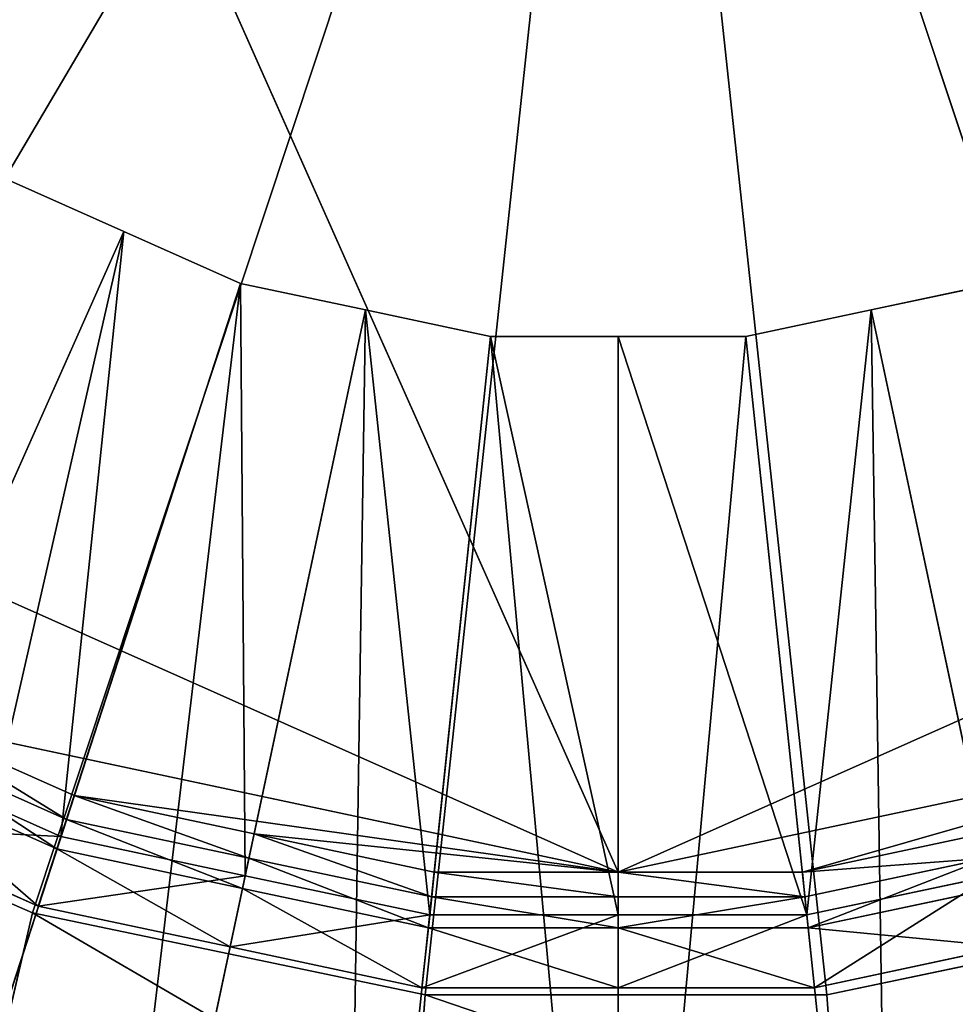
# Model space of a CAD drawing. Extents: x 0 to 22.9, y 0 to 20.5.
# Tile 153 of 233: x 17.27 to 17.751, y 6.114 to 6.62. Entities that reach past the tile are written whole.
import ezdxf

# ---------------------------------------------------------------- set-up
doc = ezdxf.new("R2010")
doc.units = 0
doc.header["$MEASUREMENT"] = 0
doc.layers.get('0').update_dxf_attribs({"color": 13, "linetype": 'CONTINUOUS'})
for name, color, linetype in [('CAST_IRON_-_PLATES_4', 27, 'CONTINUOUS'), ('GALVANIZED_METAL', 252, 'CONTINUOUS'), ('STAINLESS_STEEL', 251, 'CONTINUOUS')]:
    doc.layers.add(name, color=color, linetype=linetype)

# ---------------------------------------------------------------- blocks, each defined once
blk = doc.blocks.new('NGM5458UC_TRADECAD_DXF')
at = {"layer": 'CAST_IRON_-_PLATES_4', "color": 0}
for p, q in [((17.5815, 7.0801, 3.2704), (17.0881, 6.2434, 3.2704)), ((17.5815, 7.0801, 3.2704), (17.0881, 6.2434, 3.2704)), ((17.5815, 7.0801, 3.2704), (17.2765, 6.1613, 3.2704)), ((17.5815, 7.0801, 3.2704), (17.2765, 6.1613, 3.2704)), ((17.5815, 7.0801, 3.2704), (17.4784, 6.1193, 3.2704)), ((17.5815, 7.0801, 3.2704), (17.4784, 6.1193, 3.2704)), ((17.5815, 7.0801, 3.2704), (17.6847, 6.1193, 3.2704)), ((17.5815, 7.0801, 3.2704), (17.6847, 6.1193, 3.2704)), ((17.5815, 7.0801, 3.2704), (17.8865, 6.1613, 3.2704)), ((17.5815, 7.0801, 3.2704), (17.8865, 6.1613, 3.2704)), ((17.2765, 6.1613, 3.2704), (17.0881, 6.2434, 3.2704)), ((17.2765, 6.1613, 3.2704), (17.0881, 6.2434, 3.2704)), ((17.2765, 6.1613, 3.2704), (17.2605, 6.0922, 3.2069)), ((17.2765, 6.1613, 3.2704), (17.2605, 6.0922, 3.2069)), ((17.4784, 6.1193, 3.2704), (17.2765, 6.1613, 3.2704)), ((17.4784, 6.1193, 3.2704), (17.2765, 6.1613, 3.2704)), ((17.8865, 6.1613, 3.2704), (17.6847, 6.1193, 3.2704)), ((17.8865, 6.1613, 3.2704), (17.6847, 6.1193, 3.2704)), ((17.4784, 6.1193, 3.2704), (17.4729, 6.047, 3.2069)), ((17.4784, 6.1193, 3.2704), (17.4729, 6.047, 3.2069)), ((17.6847, 6.1193, 3.2704), (17.4784, 6.1193, 3.2704)), ((17.6847, 6.1193, 3.2704), (17.4784, 6.1193, 3.2704)), ((17.6847, 6.1193, 3.2704), (17.6901, 6.047, 3.2069)), ((17.6847, 6.1193, 3.2704), (17.6901, 6.047, 3.2069))]:
    blk.add_line(p, q, dxfattribs=at)
at = {"layer": 'STAINLESS_STEEL', "color": 0}
for p, q in [((17.5776, 6.1823, 3.143), (16.9088, 7.6844, 3.143)), ((17.5776, 6.1823, 3.143), (16.9088, 7.6844, 3.143)), ((17.2635, 6.5382, 2.3976), (17.3235, 6.5115, 2.3976)), ((17.3235, 6.5115, 2.5309), (17.2635, 6.5382, 2.5309)), ((17.2635, 6.5382, 2.3976), (17.3235, 6.5115, 2.3976)), ((17.3235, 6.5115, 2.5309), (17.2635, 6.5382, 2.5309)), ((17.3235, 6.5115, 2.3976), (17.0328, 5.8586, 2.3976)), ((17.3235, 6.5115, 2.3976), (17.0328, 5.8586, 2.3976)), ((17.2026, 6.24, 2.5488), (17.3235, 6.5115, 2.5309)), ((17.2026, 6.24, 2.5488), (17.3235, 6.5115, 2.5309)), ((17.3235, 6.5115, 2.3976), (17.3835, 6.4848, 2.3976)), ((17.3835, 6.4848, 2.5309), (17.3235, 6.5115, 2.5309)), ((17.3235, 6.5115, 2.5309), (17.3235, 6.5115, 2.3976)), ((17.3235, 6.5115, 2.3976), (17.3835, 6.4848, 2.3976)), ((17.3235, 6.5115, 2.5309), (17.3235, 6.5115, 2.3976)), ((17.3835, 6.4848, 2.5309), (17.3235, 6.5115, 2.5309)), ((17.3835, 6.4848, 2.3976), (17.1614, 5.8013, 2.3976)), ((17.3835, 6.4848, 2.3976), (17.1614, 5.8013, 2.3976)), ((17.2911, 6.2006, 2.5488), (17.3835, 6.4848, 2.5309)), ((17.2911, 6.2006, 2.5488), (17.3835, 6.4848, 2.5309)), ((17.3835, 6.4848, 2.3976), (17.4477, 6.4712, 2.3976)), ((17.4477, 6.4712, 2.5309), (17.3835, 6.4848, 2.5309)), ((17.3835, 6.4848, 2.5309), (17.3835, 6.4848, 2.3976)), ((17.3835, 6.4848, 2.3976), (17.4477, 6.4712, 2.3976)), ((17.3835, 6.4848, 2.5309), (17.3835, 6.4848, 2.3976)), ((17.4477, 6.4712, 2.5309), (17.3835, 6.4848, 2.5309)), ((17.7075, 6.4712, 2.3976), (17.7717, 6.4848, 2.3976)), ((17.7717, 6.4848, 2.5309), (17.7075, 6.4712, 2.5309)), ((17.7075, 6.4712, 2.3976), (17.7717, 6.4848, 2.3976)), ((17.7717, 6.4848, 2.5309), (17.7075, 6.4712, 2.5309)), ((17.4477, 6.4712, 2.3976), (17.2991, 5.772, 2.3976)), ((17.4477, 6.4712, 2.3976), (17.2991, 5.772, 2.3976)), ((17.3859, 6.1804, 2.5488), (17.4477, 6.4712, 2.5309)), ((17.3859, 6.1804, 2.5488), (17.4477, 6.4712, 2.5309)), ((17.4477, 6.4712, 2.3976), (17.5119, 6.4575, 2.3976)), ((17.5119, 6.4575, 2.5309), (17.4477, 6.4712, 2.5309)), ((17.4477, 6.4712, 2.5309), (17.4477, 6.4712, 2.3976)), ((17.4477, 6.4712, 2.3976), (17.5119, 6.4575, 2.3976)), ((17.4477, 6.4712, 2.5309), (17.4477, 6.4712, 2.3976)), ((17.5119, 6.4575, 2.5309), (17.4477, 6.4712, 2.5309)), ((17.6432, 6.4575, 2.3976), (17.7075, 6.4712, 2.3976)), ((17.7075, 6.4712, 2.5309), (17.6432, 6.4575, 2.5309)), ((17.6432, 6.4575, 2.3976), (17.7075, 6.4712, 2.3976)), ((17.7075, 6.4712, 2.5309), (17.6432, 6.4575, 2.5309)), ((17.7075, 6.4712, 2.3976), (17.8561, 5.772, 2.3976)), ((17.7075, 6.4712, 2.3976), (17.8561, 5.772, 2.3976)), ((17.7693, 6.1804, 2.5488), (17.7075, 6.4712, 2.5309)), ((17.7693, 6.1804, 2.5488), (17.7075, 6.4712, 2.5309)), ((17.7075, 6.4712, 2.5309), (17.7075, 6.4712, 2.3976)), ((17.7075, 6.4712, 2.5309), (17.7075, 6.4712, 2.3976)), ((17.5119, 6.4575, 2.3976), (17.4368, 5.7428, 2.3976)), ((17.5119, 6.4575, 2.3976), (17.4368, 5.7428, 2.3976)), ((17.4807, 6.1603, 2.5488), (17.5119, 6.4575, 2.5309)), ((17.4807, 6.1603, 2.5488), (17.5119, 6.4575, 2.5309)), ((17.5119, 6.4575, 2.3976), (17.5776, 6.4575, 2.3976)), ((17.5776, 6.4575, 2.5309), (17.5119, 6.4575, 2.5309)), ((17.5119, 6.4575, 2.5309), (17.5119, 6.4575, 2.3976)), ((17.5119, 6.4575, 2.3976), (17.5776, 6.4575, 2.3976)), ((17.5119, 6.4575, 2.5309), (17.5119, 6.4575, 2.3976)), ((17.5776, 6.4575, 2.5309), (17.5119, 6.4575, 2.5309)), ((17.5776, 6.4575, 2.3976), (17.5776, 5.7428, 2.3976)), ((17.5776, 6.4575, 2.3976), (17.5776, 5.7428, 2.3976)), ((17.5776, 6.4575, 2.3976), (17.6432, 6.4575, 2.3976)), ((17.5776, 6.1603, 2.5488), (17.5776, 6.4575, 2.5309)), ((17.6432, 6.4575, 2.5309), (17.5776, 6.4575, 2.5309)), ((17.5776, 6.1603, 2.5488), (17.5776, 6.4575, 2.5309)), ((17.5776, 6.4575, 2.5309), (17.5776, 6.4575, 2.3976)), ((17.5776, 6.4575, 2.3976), (17.6432, 6.4575, 2.3976)), ((17.5776, 6.4575, 2.5309), (17.5776, 6.4575, 2.3976)), ((17.6432, 6.4575, 2.5309), (17.5776, 6.4575, 2.5309)), ((17.6432, 6.4575, 2.3976), (17.7184, 5.7428, 2.3976)), ((17.6432, 6.4575, 2.3976), (17.7184, 5.7428, 2.3976)), ((17.6745, 6.1603, 2.5488), (17.6432, 6.4575, 2.5309)), ((17.6745, 6.1603, 2.5488), (17.6432, 6.4575, 2.5309)), ((17.6432, 6.4575, 2.5309), (17.6432, 6.4575, 2.3976)), ((17.6432, 6.4575, 2.5309), (17.6432, 6.4575, 2.3976)), ((17.2116, 6.2601, 3.143), (17.298, 6.2217, 3.143)), ((17.5776, 6.1823, 3.143), (17.2116, 6.2601, 3.143)), ((17.5776, 6.1823, 3.143), (17.2116, 6.2601, 3.143)), ((17.2116, 6.2601, 3.143), (17.298, 6.2217, 3.143)), ((17.9436, 6.2601, 3.143), (17.5776, 6.1823, 3.143)), ((17.9436, 6.2601, 3.143), (17.5776, 6.1823, 3.143)), ((17.2064, 6.2485, 2.9088), (17.294, 6.2094, 2.9088)), ((17.2064, 6.2485, 2.9088), (17.294, 6.2094, 2.9088)), ((17.2064, 6.2485, 2.9767), (17.294, 6.2094, 2.9767)), ((17.2064, 6.2485, 2.9767), (17.294, 6.2094, 2.9767)), ((17.2026, 6.24, 2.5488), (17.2911, 6.2006, 2.5488)), ((17.2026, 6.24, 2.5488), (17.2911, 6.2006, 2.5488)), ((17.289, 6.1942, 2.9088), (17.1999, 6.2339, 2.9088)), ((17.289, 6.1942, 2.9088), (17.1999, 6.2339, 2.9088)), ((17.294, 6.2094, 2.9767), (17.298, 6.2217, 3.143)), ((17.294, 6.2094, 2.9767), (17.298, 6.2217, 3.143)), ((17.298, 6.2217, 3.143), (17.3905, 6.202, 3.143)), ((17.298, 6.2217, 3.143), (17.3905, 6.202, 3.143)), ((17.289, 6.1942, 2.9088), (17.294, 6.2094, 2.9088)), ((17.289, 6.1942, 2.9088), (17.294, 6.2094, 2.9088)), ((17.294, 6.2094, 2.9088), (17.3878, 6.1895, 2.9088)), ((17.294, 6.2094, 2.9088), (17.3878, 6.1895, 2.9088)), ((17.294, 6.2094, 2.9088), (17.294, 6.2094, 2.9767)), ((17.294, 6.2094, 2.9767), (17.3878, 6.1895, 2.9767)), ((17.294, 6.2094, 2.9088), (17.294, 6.2094, 2.9767)), ((17.294, 6.2094, 2.9767), (17.3878, 6.1895, 2.9767)), ((17.2795, 6.1648, 2.6043), (17.1874, 6.2058, 2.6043)), ((17.2795, 6.1648, 2.6043), (17.1874, 6.2058, 2.6043)), ((17.2911, 6.2006, 2.5488), (17.2795, 6.1648, 2.6043)), ((17.2911, 6.2006, 2.5488), (17.2795, 6.1648, 2.6043)), ((17.2911, 6.2006, 2.5488), (17.3859, 6.1804, 2.5488)), ((17.2911, 6.2006, 2.5488), (17.3859, 6.1804, 2.5488)), ((17.3878, 6.1895, 2.9767), (17.3905, 6.202, 3.143)), ((17.3878, 6.1895, 2.9767), (17.3905, 6.202, 3.143)), ((17.3905, 6.202, 3.143), (17.483, 6.1823, 3.143)), ((17.3905, 6.202, 3.143), (17.483, 6.1823, 3.143)), ((17.3905, 6.202, 3.143), (17.5776, 6.1823, 3.143)), ((17.3905, 6.202, 3.143), (17.5776, 6.1823, 3.143)), ((17.6722, 6.1823, 3.143), (17.7647, 6.202, 3.143)), ((17.6722, 6.1823, 3.143), (17.7647, 6.202, 3.143)), ((17.2795, 6.1648, 2.6043), (17.289, 6.1942, 2.9088)), ((17.2795, 6.1648, 2.6043), (17.289, 6.1942, 2.9088)), ((17.3845, 6.1739, 2.9088), (17.289, 6.1942, 2.9088)), ((17.3845, 6.1739, 2.9088), (17.289, 6.1942, 2.9088)), ((17.3845, 6.1739, 2.9088), (17.3878, 6.1895, 2.9088)), ((17.3845, 6.1739, 2.9088), (17.3878, 6.1895, 2.9088)), ((17.3878, 6.1895, 2.9088), (17.4817, 6.1696, 2.9088)), ((17.3878, 6.1895, 2.9088), (17.4817, 6.1696, 2.9088)), ((17.3878, 6.1895, 2.9088), (17.3878, 6.1895, 2.9767)), ((17.3878, 6.1895, 2.9767), (17.4817, 6.1696, 2.9767)), ((17.3878, 6.1895, 2.9088), (17.3878, 6.1895, 2.9767)), ((17.3878, 6.1895, 2.9767), (17.4817, 6.1696, 2.9767)), ((17.7673, 6.1895, 2.9088), (17.6735, 6.1696, 2.9088)), ((17.6735, 6.1696, 2.9767), (17.7673, 6.1895, 2.9767)), ((17.7673, 6.1895, 2.9088), (17.6735, 6.1696, 2.9088)), ((17.6735, 6.1696, 2.9767), (17.7673, 6.1895, 2.9767)), ((17.4817, 6.1696, 2.9767), (17.483, 6.1823, 3.143)), ((17.4817, 6.1696, 2.9767), (17.483, 6.1823, 3.143)), ((17.483, 6.1823, 3.143), (17.5776, 6.1823, 3.143)), ((17.483, 6.1823, 3.143), (17.5776, 6.1823, 3.143)), ((17.5776, 6.1823, 3.143), (17.5776, 6.1696, 2.9767)), ((17.5776, 6.1823, 3.143), (17.5776, 6.1696, 2.9767)), ((17.5776, 6.1823, 3.143), (17.6722, 6.1823, 3.143)), ((17.5776, 6.1823, 3.143), (17.6722, 6.1823, 3.143)), ((17.6722, 6.1823, 3.143), (17.6735, 6.1696, 2.9767)), ((17.6722, 6.1823, 3.143), (17.6735, 6.1696, 2.9767)), ((17.3859, 6.1804, 2.5488), (17.3781, 6.1439, 2.6043)), ((17.3859, 6.1804, 2.5488), (17.3781, 6.1439, 2.6043)), ((17.3859, 6.1804, 2.5488), (17.4807, 6.1603, 2.5488)), ((17.3859, 6.1804, 2.5488), (17.4807, 6.1603, 2.5488)), ((17.6745, 6.1603, 2.5488), (17.7693, 6.1804, 2.5488)), ((17.6745, 6.1603, 2.5488), (17.7693, 6.1804, 2.5488)), ((17.3781, 6.1439, 2.6043), (17.3845, 6.1739, 2.9088)), ((17.3781, 6.1439, 2.6043), (17.3845, 6.1739, 2.9088)), ((17.48, 6.1536, 2.9088), (17.3845, 6.1739, 2.9088)), ((17.48, 6.1536, 2.9088), (17.3845, 6.1739, 2.9088)), ((17.7707, 6.1739, 2.9088), (17.6752, 6.1536, 2.9088)), ((17.7707, 6.1739, 2.9088), (17.6752, 6.1536, 2.9088)), ((17.48, 6.1536, 2.9088), (17.4817, 6.1696, 2.9088)), ((17.48, 6.1536, 2.9088), (17.4817, 6.1696, 2.9088)), ((17.4817, 6.1696, 2.9088), (17.5776, 6.1696, 2.9088)), ((17.4817, 6.1696, 2.9088), (17.5776, 6.1696, 2.9088)), ((17.4817, 6.1696, 2.9088), (17.4817, 6.1696, 2.9767)), ((17.4817, 6.1696, 2.9767), (17.5776, 6.1696, 2.9767)), ((17.4817, 6.1696, 2.9088), (17.4817, 6.1696, 2.9767)), ((17.4817, 6.1696, 2.9767), (17.5776, 6.1696, 2.9767)), ((17.5776, 6.1696, 2.9088), (17.5776, 6.1536, 2.9088)), ((17.6735, 6.1696, 2.9088), (17.5776, 6.1696, 2.9088)), ((17.5776, 6.1696, 2.9088), (17.5776, 6.1696, 2.9767)), ((17.5776, 6.1696, 2.9767), (17.6735, 6.1696, 2.9767)), ((17.5776, 6.1696, 2.9088), (17.5776, 6.1696, 2.9767)), ((17.5776, 6.1696, 2.9088), (17.5776, 6.1536, 2.9088)), ((17.6735, 6.1696, 2.9088), (17.5776, 6.1696, 2.9088)), ((17.5776, 6.1696, 2.9767), (17.6735, 6.1696, 2.9767)), ((17.6735, 6.1696, 2.9088), (17.6735, 6.1696, 2.9767)), ((17.6735, 6.1696, 2.9088), (17.6735, 6.1696, 2.9767)), ((17.6752, 6.1536, 2.9088), (17.6735, 6.1696, 2.9088)), ((17.6752, 6.1536, 2.9088), (17.6735, 6.1696, 2.9088)), ((17.3781, 6.1439, 2.6043), (17.2795, 6.1648, 2.6043)), ((17.3781, 6.1439, 2.6043), (17.2795, 6.1648, 2.6043)), ((17.4807, 6.1603, 2.5488), (17.4767, 6.1229, 2.6043)), ((17.4807, 6.1603, 2.5488), (17.4767, 6.1229, 2.6043)), ((17.4807, 6.1603, 2.5488), (17.5776, 6.1603, 2.5488)), ((17.4807, 6.1603, 2.5488), (17.5776, 6.1603, 2.5488)), ((17.5776, 6.1603, 2.5488), (17.6745, 6.1603, 2.5488)), ((17.5776, 6.1603, 2.5488), (17.6745, 6.1603, 2.5488)), ((17.5776, 6.1603, 2.5488), (17.5776, 6.1229, 2.6043)), ((17.5776, 6.1603, 2.5488), (17.5776, 6.1229, 2.6043)), ((17.6745, 6.1603, 2.5488), (17.6784, 6.1229, 2.6043)), ((17.6745, 6.1603, 2.5488), (17.6784, 6.1229, 2.6043)), ((17.48, 6.1536, 2.9088), (17.4767, 6.1229, 2.6043)), ((17.48, 6.1536, 2.9088), (17.4767, 6.1229, 2.6043)), ((17.5776, 6.1536, 2.9088), (17.48, 6.1536, 2.9088)), ((17.5776, 6.1536, 2.9088), (17.48, 6.1536, 2.9088)), ((17.6752, 6.1536, 2.9088), (17.5776, 6.1536, 2.9088)), ((17.5776, 6.1229, 2.6043), (17.5776, 6.1536, 2.9088)), ((17.6752, 6.1536, 2.9088), (17.5776, 6.1536, 2.9088)), ((17.5776, 6.1229, 2.6043), (17.5776, 6.1536, 2.9088)), ((17.6784, 6.1229, 2.6043), (17.6752, 6.1536, 2.9088)), ((17.6784, 6.1229, 2.6043), (17.6752, 6.1536, 2.9088)), ((17.4767, 6.1229, 2.6043), (17.3781, 6.1439, 2.6043)), ((17.4767, 6.1229, 2.6043), (17.3781, 6.1439, 2.6043)), ((17.777, 6.1439, 2.6043), (17.6784, 6.1229, 2.6043)), ((17.777, 6.1439, 2.6043), (17.6784, 6.1229, 2.6043)), ((17.5776, 6.1229, 2.6043), (17.4767, 6.1229, 2.6043)), ((17.5776, 6.1229, 2.6043), (17.4767, 6.1229, 2.6043)), ((17.6784, 6.1229, 2.6043), (17.5776, 6.1229, 2.6043)), ((17.6784, 6.1229, 2.6043), (17.5776, 6.1229, 2.6043))]:
    blk.add_line(p, q, dxfattribs=at)
at = {"layer": 'CAST_IRON_-_PLATES_4', "color": 0}
mesh = blk.add_polyface(dxfattribs=at)
corners = [(17.5815, 7.0801, 3.2704), (16.7831, 6.5122, 3.2704), (16.6799, 6.6871, 3.2704)]
mesh.append_faces([[corners[k] for k in face] for face in [(0, 1, 2)]], dxfattribs={"color": 0})
mesh = blk.add_polyface(dxfattribs=at)
corners = [(17.5815, 7.0801, 3.2704), (16.9211, 6.3621, 3.2704), (16.7831, 6.5122, 3.2704)]
mesh.append_faces([[corners[k] for k in face] for face in [(0, 1, 2)]], dxfattribs={"color": 0})
mesh = blk.add_polyface(dxfattribs=at)
corners = [(17.5815, 7.0801, 3.2704), (17.0881, 6.2434, 3.2704), (16.9211, 6.3621, 3.2704)]
mesh.append_faces([[corners[k] for k in face] for face in [(0, 1, 2)]], dxfattribs={"color": 0})
mesh = blk.add_polyface(dxfattribs=at)
corners = [(17.5815, 7.0801, 3.2704), (17.2765, 6.1613, 3.2704), (17.0881, 6.2434, 3.2704)]
mesh.append_faces([[corners[k] for k in face] for face in [(0, 1, 2)]], dxfattribs={"color": 0})
mesh = blk.add_polyface(dxfattribs=at)
corners = [(17.5815, 7.0801, 3.2704), (17.4784, 6.1193, 3.2704), (17.2765, 6.1613, 3.2704)]
mesh.append_faces([[corners[k] for k in face] for face in [(0, 1, 2)]], dxfattribs={"color": 0})
mesh = blk.add_polyface(dxfattribs=at)
corners = [(17.6847, 6.1193, 3.2704), (17.4784, 6.1193, 3.2704), (17.5815, 7.0801, 3.2704)]
mesh.append_faces([[corners[k] for k in face] for face in [(0, 1, 2)]], dxfattribs={"color": 0})
mesh = blk.add_polyface(dxfattribs=at)
corners = [(17.8865, 6.1613, 3.2704), (17.6847, 6.1193, 3.2704), (17.5815, 7.0801, 3.2704)]
mesh.append_faces([[corners[k] for k in face] for face in [(0, 1, 2)]], dxfattribs={"color": 0})
mesh = blk.add_polyface(dxfattribs=at)
corners = [(18.075, 6.2434, 3.2704), (17.8865, 6.1613, 3.2704), (17.5815, 7.0801, 3.2704)]
mesh.append_faces([[corners[k] for k in face] for face in [(0, 1, 2)]], dxfattribs={"color": 0})
mesh = blk.add_polyface(dxfattribs=at)
corners = [(18.2419, 6.3621, 3.2704), (18.075, 6.2434, 3.2704), (17.5815, 7.0801, 3.2704)]
mesh.append_faces([[corners[k] for k in face] for face in [(0, 1, 2)]], dxfattribs={"color": 0})
mesh = blk.add_polyface(dxfattribs=at)
corners = [(18.38, 6.5122, 3.2704), (18.2419, 6.3621, 3.2704), (17.5815, 7.0801, 3.2704)]
mesh.append_faces([[corners[k] for k in face] for face in [(0, 1, 2)]], dxfattribs={"color": 0})
mesh = blk.add_polyface(dxfattribs=at)
corners = [(18.4831, 6.6871, 3.2704), (18.38, 6.5122, 3.2704), (17.5815, 7.0801, 3.2704)]
mesh.append_faces([[corners[k] for k in face] for face in [(0, 1, 2)]], dxfattribs={"color": 0})
mesh = blk.add_polyface(dxfattribs=at)
corners = [(17.0881, 6.2434, 3.2704), (17.2605, 6.0922, 3.2069), (17.0622, 6.1805, 3.2069), (17.2765, 6.1613, 3.2704)]
mesh.append_faces([[corners[k] for k in face] for face in [(0, 1, 2), (1, 0, 3)]], dxfattribs={"vtx0": -1, "color": 0})
mesh = blk.add_polyface(dxfattribs=at)
corners = [(17.2765, 6.1613, 3.2704), (17.4729, 6.047, 3.2069), (17.2605, 6.0922, 3.2069), (17.4784, 6.1193, 3.2704)]
mesh.append_faces([[corners[k] for k in face] for face in [(0, 1, 2), (1, 0, 3)]], dxfattribs={"vtx0": -1, "color": 0})
mesh = blk.add_polyface(dxfattribs=at)
corners = [(17.8865, 6.1613, 3.2704), (17.6901, 6.047, 3.2069), (17.6847, 6.1193, 3.2704), (17.9025, 6.0922, 3.2069)]
mesh.append_faces([[corners[k] for k in face] for face in [(0, 1, 2), (1, 0, 3)]], dxfattribs={"vtx0": -1, "color": 0})
mesh = blk.add_polyface(dxfattribs=at)
corners = [(17.4784, 6.1193, 3.2704), (17.6901, 6.047, 3.2069), (17.4729, 6.047, 3.2069), (17.6847, 6.1193, 3.2704)]
mesh.append_faces([[corners[k] for k in face] for face in [(0, 1, 2), (1, 0, 3)]], dxfattribs={"vtx0": -1, "color": 0})
at = {"layer": 'GALVANIZED_METAL', "color": 0}
mesh = blk.add_polyface(dxfattribs=at)
corners = [(22.2899, 0.579), (0.6671, 18.884), (0.6671, 0.9145), (22.2899, 18.884)]
mesh.append_faces([[corners[k] for k in face] for face in [(0, 1, 2), (1, 0, 3)]], dxfattribs={"vtx0": -1, "color": 0})
at = {"layer": 'STAINLESS_STEEL', "color": 0}
mesh = blk.add_polyface(dxfattribs=at)
corners = [(21.6292, 19.3988, 1.9807), (11.9903, 4.6529, 1.9807), (11.9903, 19.3993, 1.9807), (12.5652, 4.0947, 1.9807)]
mesh.append_faces([[corners[k] for k in face] for face in [(0, 1, 2), (1, 0, 3)]], dxfattribs={"vtx0": -1, "color": 0})
mesh = blk.add_polyface(dxfattribs=at)
corners = [(21.6292, 4.0947, 1.9807), (12.5652, 4.0947, 1.9807), (21.6292, 19.3988, 1.9807)]
mesh.append_faces([[corners[k] for k in face] for face in [(0, 1, 2)]], dxfattribs={"color": 0})
mesh = blk.add_polyface(dxfattribs=at)
corners = [(17.2116, 7.9043, 3.143), (18.2463, 6.4801, 3.143), (16.9088, 7.6844, 3.143), (18.3569, 6.6323, 3.143)]
mesh.append_faces([[corners[k] for k in face] for face in [(0, 1, 2), (1, 0, 3)]], dxfattribs={"vtx0": -1, "color": 0})
mesh = blk.add_polyface(dxfattribs=at)
corners = [(18.2463, 6.4801, 3.143), (17.5776, 6.1823, 3.143), (16.9088, 7.6844, 3.143), (17.9436, 6.2601, 3.143)]
mesh.append_faces([[corners[k] for k in face] for face in [(0, 1, 2), (1, 0, 3)]], dxfattribs={"vtx0": -1, "color": 0})
mesh = blk.add_polyface(dxfattribs=at)
corners = [(17.5776, 6.1823, 3.143), (16.9088, 6.4801, 3.143), (16.9088, 7.6844, 3.143), (17.2116, 6.2601, 3.143)]
mesh.append_faces([[corners[k] for k in face] for face in [(0, 1, 2), (1, 0, 3)]], dxfattribs={"vtx0": -1, "color": 0})
mesh = blk.add_polyface(dxfattribs=at)
corners = [(17.2635, 6.5382, 2.3976), (17.0328, 5.8586, 2.3976), (16.9042, 5.9158, 2.3976), (17.3235, 6.5115, 2.3976)]
mesh.append_faces([[corners[k] for k in face] for face in [(0, 1, 2), (1, 0, 3)]], dxfattribs={"vtx0": -1, "color": 0})
mesh = blk.add_polyface(dxfattribs=at)
corners = [(17.2026, 6.24, 2.5488), (17.2635, 6.5382, 2.5309), (17.1141, 6.2794, 2.5488), (17.3235, 6.5115, 2.5309)]
mesh.append_faces([[corners[k] for k in face] for face in [(0, 1, 2), (1, 0, 3)]], dxfattribs={"vtx0": -1, "color": 0})
mesh = blk.add_polyface(dxfattribs=at)
corners = [(17.2635, 6.5382, 2.5309), (17.3235, 6.5115, 2.3976), (17.2635, 6.5382, 2.3976), (17.3235, 6.5115, 2.5309)]
mesh.append_faces([[corners[k] for k in face] for face in [(0, 1, 2), (1, 0, 3)]], dxfattribs={"vtx0": -1, "color": 0})
mesh = blk.add_polyface(dxfattribs=at)
corners = [(17.3235, 6.5115, 2.3976), (17.1614, 5.8013, 2.3976), (17.0328, 5.8586, 2.3976), (17.3835, 6.4848, 2.3976)]
mesh.append_faces([[corners[k] for k in face] for face in [(0, 1, 2), (1, 0, 3)]], dxfattribs={"vtx0": -1, "color": 0})
mesh = blk.add_polyface(dxfattribs=at)
corners = [(17.2911, 6.2006, 2.5488), (17.3235, 6.5115, 2.5309), (17.2026, 6.24, 2.5488), (17.3835, 6.4848, 2.5309)]
mesh.append_faces([[corners[k] for k in face] for face in [(0, 1, 2), (1, 0, 3)]], dxfattribs={"vtx0": -1, "color": 0})
mesh = blk.add_polyface(dxfattribs=at)
corners = [(17.3235, 6.5115, 2.5309), (17.3835, 6.4848, 2.3976), (17.3235, 6.5115, 2.3976), (17.3835, 6.4848, 2.5309)]
mesh.append_faces([[corners[k] for k in face] for face in [(0, 1, 2), (1, 0, 3)]], dxfattribs={"vtx0": -1, "color": 0})
mesh = blk.add_polyface(dxfattribs=at)
corners = [(17.3835, 6.4848, 2.3976), (17.2991, 5.772, 2.3976), (17.1614, 5.8013, 2.3976), (17.4477, 6.4712, 2.3976)]
mesh.append_faces([[corners[k] for k in face] for face in [(0, 1, 2), (1, 0, 3)]], dxfattribs={"vtx0": -1, "color": 0})
mesh = blk.add_polyface(dxfattribs=at)
corners = [(17.3859, 6.1804, 2.5488), (17.3835, 6.4848, 2.5309), (17.2911, 6.2006, 2.5488), (17.4477, 6.4712, 2.5309)]
mesh.append_faces([[corners[k] for k in face] for face in [(0, 1, 2), (1, 0, 3)]], dxfattribs={"vtx0": -1, "color": 0})
mesh = blk.add_polyface(dxfattribs=at)
corners = [(17.3835, 6.4848, 2.5309), (17.4477, 6.4712, 2.3976), (17.3835, 6.4848, 2.3976), (17.4477, 6.4712, 2.5309)]
mesh.append_faces([[corners[k] for k in face] for face in [(0, 1, 2), (1, 0, 3)]], dxfattribs={"vtx0": -1, "color": 0})
mesh = blk.add_polyface(dxfattribs=at)
corners = [(17.7717, 6.4848, 2.3976), (17.8561, 5.772, 2.3976), (17.7075, 6.4712, 2.3976), (17.9938, 5.8013, 2.3976)]
mesh.append_faces([[corners[k] for k in face] for face in [(0, 1, 2), (1, 0, 3)]], dxfattribs={"vtx0": -1, "color": 0})
mesh = blk.add_polyface(dxfattribs=at)
corners = [(17.7693, 6.1804, 2.5488), (17.7717, 6.4848, 2.5309), (17.7075, 6.4712, 2.5309), (17.8641, 6.2006, 2.5488)]
mesh.append_faces([[corners[k] for k in face] for face in [(0, 1, 2), (1, 0, 3)]], dxfattribs={"vtx0": -1, "color": 0})
mesh = blk.add_polyface(dxfattribs=at)
corners = [(17.7075, 6.4712, 2.5309), (17.7717, 6.4848, 2.3976), (17.7075, 6.4712, 2.3976), (17.7717, 6.4848, 2.5309)]
mesh.append_faces([[corners[k] for k in face] for face in [(0, 1, 2), (1, 0, 3)]], dxfattribs={"vtx0": -1, "color": 0})
mesh = blk.add_polyface(dxfattribs=at)
corners = [(17.4477, 6.4712, 2.3976), (17.4368, 5.7428, 2.3976), (17.2991, 5.772, 2.3976), (17.5119, 6.4575, 2.3976)]
mesh.append_faces([[corners[k] for k in face] for face in [(0, 1, 2), (1, 0, 3)]], dxfattribs={"vtx0": -1, "color": 0})
mesh = blk.add_polyface(dxfattribs=at)
corners = [(17.4807, 6.1603, 2.5488), (17.4477, 6.4712, 2.5309), (17.3859, 6.1804, 2.5488), (17.5119, 6.4575, 2.5309)]
mesh.append_faces([[corners[k] for k in face] for face in [(0, 1, 2), (1, 0, 3)]], dxfattribs={"vtx0": -1, "color": 0})
mesh = blk.add_polyface(dxfattribs=at)
corners = [(17.4477, 6.4712, 2.5309), (17.5119, 6.4575, 2.3976), (17.4477, 6.4712, 2.3976), (17.5119, 6.4575, 2.5309)]
mesh.append_faces([[corners[k] for k in face] for face in [(0, 1, 2), (1, 0, 3)]], dxfattribs={"vtx0": -1, "color": 0})
mesh = blk.add_polyface(dxfattribs=at)
corners = [(17.7075, 6.4712, 2.3976), (17.7184, 5.7428, 2.3976), (17.6432, 6.4575, 2.3976), (17.8561, 5.772, 2.3976)]
mesh.append_faces([[corners[k] for k in face] for face in [(0, 1, 2), (1, 0, 3)]], dxfattribs={"vtx0": -1, "color": 0})
mesh = blk.add_polyface(dxfattribs=at)
corners = [(17.6745, 6.1603, 2.5488), (17.7075, 6.4712, 2.5309), (17.6432, 6.4575, 2.5309), (17.7693, 6.1804, 2.5488)]
mesh.append_faces([[corners[k] for k in face] for face in [(0, 1, 2), (1, 0, 3)]], dxfattribs={"vtx0": -1, "color": 0})
mesh = blk.add_polyface(dxfattribs=at)
corners = [(17.6432, 6.4575, 2.5309), (17.7075, 6.4712, 2.3976), (17.6432, 6.4575, 2.3976), (17.7075, 6.4712, 2.5309)]
mesh.append_faces([[corners[k] for k in face] for face in [(0, 1, 2), (1, 0, 3)]], dxfattribs={"vtx0": -1, "color": 0})
mesh = blk.add_polyface(dxfattribs=at)
corners = [(17.5119, 6.4575, 2.3976), (17.5776, 5.7428, 2.3976), (17.4368, 5.7428, 2.3976), (17.5776, 6.4575, 2.3976)]
mesh.append_faces([[corners[k] for k in face] for face in [(0, 1, 2), (1, 0, 3)]], dxfattribs={"vtx0": -1, "color": 0})
mesh = blk.add_polyface(dxfattribs=at)
corners = [(17.5776, 6.1603, 2.5488), (17.5119, 6.4575, 2.5309), (17.4807, 6.1603, 2.5488), (17.5776, 6.4575, 2.5309)]
mesh.append_faces([[corners[k] for k in face] for face in [(0, 1, 2), (1, 0, 3)]], dxfattribs={"vtx0": -1, "color": 0})
mesh = blk.add_polyface(dxfattribs=at)
corners = [(17.5119, 6.4575, 2.5309), (17.5776, 6.4575, 2.3976), (17.5119, 6.4575, 2.3976), (17.5776, 6.4575, 2.5309)]
mesh.append_faces([[corners[k] for k in face] for face in [(0, 1, 2), (1, 0, 3)]], dxfattribs={"vtx0": -1, "color": 0})
mesh = blk.add_polyface(dxfattribs=at)
corners = [(17.6432, 6.4575, 2.3976), (17.5776, 5.7428, 2.3976), (17.5776, 6.4575, 2.3976), (17.7184, 5.7428, 2.3976)]
mesh.append_faces([[corners[k] for k in face] for face in [(0, 1, 2), (1, 0, 3)]], dxfattribs={"vtx0": -1, "color": 0})
mesh = blk.add_polyface(dxfattribs=at)
corners = [(17.6745, 6.1603, 2.5488), (17.5776, 6.4575, 2.5309), (17.5776, 6.1603, 2.5488), (17.6432, 6.4575, 2.5309)]
mesh.append_faces([[corners[k] for k in face] for face in [(0, 1, 2), (1, 0, 3)]], dxfattribs={"vtx0": -1, "color": 0})
mesh = blk.add_polyface(dxfattribs=at)
corners = [(17.5776, 6.4575, 2.5309), (17.6432, 6.4575, 2.3976), (17.5776, 6.4575, 2.3976), (17.6432, 6.4575, 2.5309)]
mesh.append_faces([[corners[k] for k in face] for face in [(0, 1, 2), (1, 0, 3)]], dxfattribs={"vtx0": -1, "color": 0})
mesh = blk.add_polyface(dxfattribs=at)
corners = [(17.2116, 6.2601, 3.143), (17.294, 6.2094, 2.9767), (17.2064, 6.2485, 2.9767), (17.298, 6.2217, 3.143)]
mesh.append_faces([[corners[k] for k in face] for face in [(0, 1, 2), (1, 0, 3)]], dxfattribs={"vtx0": -1, "color": 0})
mesh = blk.add_polyface(dxfattribs=at)
corners = [(17.5776, 6.1823, 3.143), (17.298, 6.2217, 3.143), (17.2116, 6.2601, 3.143), (17.3905, 6.202, 3.143)]
mesh.append_faces([[corners[k] for k in face] for face in [(0, 1, 2), (1, 0, 3)]], dxfattribs={"vtx0": -1, "color": 0})
mesh = blk.add_polyface(dxfattribs=at)
corners = [(17.9436, 6.2601, 3.143), (17.6722, 6.1823, 3.143), (17.5776, 6.1823, 3.143), (17.7647, 6.202, 3.143)]
mesh.append_faces([[corners[k] for k in face] for face in [(0, 1, 2), (1, 0, 3)]], dxfattribs={"vtx0": -1, "color": 0})
mesh = blk.add_polyface(dxfattribs=at)
corners = [(17.2064, 6.2485, 2.9088), (17.289, 6.1942, 2.9088), (17.1999, 6.2339, 2.9088), (17.294, 6.2094, 2.9088)]
mesh.append_faces([[corners[k] for k in face] for face in [(0, 1, 2), (1, 0, 3)]], dxfattribs={"vtx0": -1, "color": 0})
mesh = blk.add_polyface(dxfattribs=at)
corners = [(17.2064, 6.2485, 2.9767), (17.294, 6.2094, 2.9088), (17.2064, 6.2485, 2.9088), (17.294, 6.2094, 2.9767)]
mesh.append_faces([[corners[k] for k in face] for face in [(0, 1, 2), (1, 0, 3)]], dxfattribs={"vtx0": -1, "color": 0})
mesh = blk.add_polyface(dxfattribs=at)
corners = [(17.1874, 6.2058, 2.6043), (17.2911, 6.2006, 2.5488), (17.2026, 6.24, 2.5488), (17.2795, 6.1648, 2.6043)]
mesh.append_faces([[corners[k] for k in face] for face in [(0, 1, 2), (1, 0, 3)]], dxfattribs={"vtx0": -1, "color": 0})
mesh = blk.add_polyface(dxfattribs=at)
corners = [(17.1999, 6.2339, 2.9088), (17.2795, 6.1648, 2.6043), (17.1874, 6.2058, 2.6043), (17.289, 6.1942, 2.9088)]
mesh.append_faces([[corners[k] for k in face] for face in [(0, 1, 2), (1, 0, 3)]], dxfattribs={"vtx0": -1, "color": 0})
mesh = blk.add_polyface(dxfattribs=at)
corners = [(17.298, 6.2217, 3.143), (17.3878, 6.1895, 2.9767), (17.294, 6.2094, 2.9767), (17.3905, 6.202, 3.143)]
mesh.append_faces([[corners[k] for k in face] for face in [(0, 1, 2), (1, 0, 3)]], dxfattribs={"vtx0": -1, "color": 0})
mesh = blk.add_polyface(dxfattribs=at)
corners = [(17.294, 6.2094, 2.9088), (17.3845, 6.1739, 2.9088), (17.289, 6.1942, 2.9088), (17.3878, 6.1895, 2.9088)]
mesh.append_faces([[corners[k] for k in face] for face in [(0, 1, 2), (1, 0, 3)]], dxfattribs={"vtx0": -1, "color": 0})
mesh = blk.add_polyface(dxfattribs=at)
corners = [(17.294, 6.2094, 2.9767), (17.3878, 6.1895, 2.9088), (17.294, 6.2094, 2.9088), (17.3878, 6.1895, 2.9767)]
mesh.append_faces([[corners[k] for k in face] for face in [(0, 1, 2), (1, 0, 3)]], dxfattribs={"vtx0": -1, "color": 0})
mesh = blk.add_polyface(dxfattribs=at)
corners = [(17.2795, 6.1648, 2.6043), (17.3859, 6.1804, 2.5488), (17.2911, 6.2006, 2.5488), (17.3781, 6.1439, 2.6043)]
mesh.append_faces([[corners[k] for k in face] for face in [(0, 1, 2), (1, 0, 3)]], dxfattribs={"vtx0": -1, "color": 0})
mesh = blk.add_polyface(dxfattribs=at)
corners = [(17.3905, 6.202, 3.143), (17.4817, 6.1696, 2.9767), (17.3878, 6.1895, 2.9767), (17.483, 6.1823, 3.143)]
mesh.append_faces([[corners[k] for k in face] for face in [(0, 1, 2), (1, 0, 3)]], dxfattribs={"vtx0": -1, "color": 0})
mesh = blk.add_polyface(dxfattribs=at)
corners = [(17.5776, 6.1823, 3.143), (17.483, 6.1823, 3.143), (17.3905, 6.202, 3.143)]
mesh.append_faces([[corners[k] for k in face] for face in [(0, 1, 2)]], dxfattribs={"color": 0})
mesh = blk.add_polyface(dxfattribs=at)
corners = [(17.6722, 6.1823, 3.143), (17.7673, 6.1895, 2.9767), (17.6735, 6.1696, 2.9767), (17.7647, 6.202, 3.143)]
mesh.append_faces([[corners[k] for k in face] for face in [(0, 1, 2), (1, 0, 3)]], dxfattribs={"vtx0": -1, "color": 0})
mesh = blk.add_polyface(dxfattribs=at)
corners = [(17.289, 6.1942, 2.9088), (17.3781, 6.1439, 2.6043), (17.2795, 6.1648, 2.6043), (17.3845, 6.1739, 2.9088)]
mesh.append_faces([[corners[k] for k in face] for face in [(0, 1, 2), (1, 0, 3)]], dxfattribs={"vtx0": -1, "color": 0})
mesh = blk.add_polyface(dxfattribs=at)
corners = [(17.3878, 6.1895, 2.9088), (17.48, 6.1536, 2.9088), (17.3845, 6.1739, 2.9088), (17.4817, 6.1696, 2.9088)]
mesh.append_faces([[corners[k] for k in face] for face in [(0, 1, 2), (1, 0, 3)]], dxfattribs={"vtx0": -1, "color": 0})
mesh = blk.add_polyface(dxfattribs=at)
corners = [(17.3878, 6.1895, 2.9767), (17.4817, 6.1696, 2.9088), (17.3878, 6.1895, 2.9088), (17.4817, 6.1696, 2.9767)]
mesh.append_faces([[corners[k] for k in face] for face in [(0, 1, 2), (1, 0, 3)]], dxfattribs={"vtx0": -1, "color": 0})
mesh = blk.add_polyface(dxfattribs=at)
corners = [(17.6735, 6.1696, 2.9767), (17.7673, 6.1895, 2.9088), (17.6735, 6.1696, 2.9088), (17.7673, 6.1895, 2.9767)]
mesh.append_faces([[corners[k] for k in face] for face in [(0, 1, 2), (1, 0, 3)]], dxfattribs={"vtx0": -1, "color": 0})
mesh = blk.add_polyface(dxfattribs=at)
corners = [(17.7673, 6.1895, 2.9088), (17.6752, 6.1536, 2.9088), (17.6735, 6.1696, 2.9088), (17.7707, 6.1739, 2.9088)]
mesh.append_faces([[corners[k] for k in face] for face in [(0, 1, 2), (1, 0, 3)]], dxfattribs={"vtx0": -1, "color": 0})
mesh = blk.add_polyface(dxfattribs=at)
corners = [(17.483, 6.1823, 3.143), (17.5776, 6.1696, 2.9767), (17.4817, 6.1696, 2.9767), (17.5776, 6.1823, 3.143)]
mesh.append_faces([[corners[k] for k in face] for face in [(0, 1, 2), (1, 0, 3)]], dxfattribs={"vtx0": -1, "color": 0})
mesh = blk.add_polyface(dxfattribs=at)
corners = [(17.5776, 6.1823, 3.143), (17.6735, 6.1696, 2.9767), (17.5776, 6.1696, 2.9767), (17.6722, 6.1823, 3.143)]
mesh.append_faces([[corners[k] for k in face] for face in [(0, 1, 2), (1, 0, 3)]], dxfattribs={"vtx0": -1, "color": 0})
mesh = blk.add_polyface(dxfattribs=at)
corners = [(17.3781, 6.1439, 2.6043), (17.4807, 6.1603, 2.5488), (17.3859, 6.1804, 2.5488), (17.4767, 6.1229, 2.6043)]
mesh.append_faces([[corners[k] for k in face] for face in [(0, 1, 2), (1, 0, 3)]], dxfattribs={"vtx0": -1, "color": 0})
mesh = blk.add_polyface(dxfattribs=at)
corners = [(17.6784, 6.1229, 2.6043), (17.7693, 6.1804, 2.5488), (17.6745, 6.1603, 2.5488), (17.777, 6.1439, 2.6043)]
mesh.append_faces([[corners[k] for k in face] for face in [(0, 1, 2), (1, 0, 3)]], dxfattribs={"vtx0": -1, "color": 0})
mesh = blk.add_polyface(dxfattribs=at)
corners = [(17.3845, 6.1739, 2.9088), (17.4767, 6.1229, 2.6043), (17.3781, 6.1439, 2.6043), (17.48, 6.1536, 2.9088)]
mesh.append_faces([[corners[k] for k in face] for face in [(0, 1, 2), (1, 0, 3)]], dxfattribs={"vtx0": -1, "color": 0})
mesh = blk.add_polyface(dxfattribs=at)
corners = [(17.6752, 6.1536, 2.9088), (17.777, 6.1439, 2.6043), (17.6784, 6.1229, 2.6043), (17.7707, 6.1739, 2.9088)]
mesh.append_faces([[corners[k] for k in face] for face in [(0, 1, 2), (1, 0, 3)]], dxfattribs={"vtx0": -1, "color": 0})
mesh = blk.add_polyface(dxfattribs=at)
corners = [(17.4817, 6.1696, 2.9088), (17.5776, 6.1536, 2.9088), (17.48, 6.1536, 2.9088), (17.5776, 6.1696, 2.9088)]
mesh.append_faces([[corners[k] for k in face] for face in [(0, 1, 2), (1, 0, 3)]], dxfattribs={"vtx0": -1, "color": 0})
mesh = blk.add_polyface(dxfattribs=at)
corners = [(17.4817, 6.1696, 2.9767), (17.5776, 6.1696, 2.9088), (17.4817, 6.1696, 2.9088), (17.5776, 6.1696, 2.9767)]
mesh.append_faces([[corners[k] for k in face] for face in [(0, 1, 2), (1, 0, 3)]], dxfattribs={"vtx0": -1, "color": 0})
mesh = blk.add_polyface(dxfattribs=at)
corners = [(17.5776, 6.1696, 2.9767), (17.6735, 6.1696, 2.9088), (17.5776, 6.1696, 2.9088), (17.6735, 6.1696, 2.9767)]
mesh.append_faces([[corners[k] for k in face] for face in [(0, 1, 2), (1, 0, 3)]], dxfattribs={"vtx0": -1, "color": 0})
mesh = blk.add_polyface(dxfattribs=at)
corners = [(17.6735, 6.1696, 2.9088), (17.5776, 6.1536, 2.9088), (17.5776, 6.1696, 2.9088), (17.6752, 6.1536, 2.9088)]
mesh.append_faces([[corners[k] for k in face] for face in [(0, 1, 2), (1, 0, 3)]], dxfattribs={"vtx0": -1, "color": 0})
mesh = blk.add_polyface(dxfattribs=at)
corners = [(17.4767, 6.1229, 2.6043), (17.5776, 6.1603, 2.5488), (17.4807, 6.1603, 2.5488), (17.5776, 6.1229, 2.6043)]
mesh.append_faces([[corners[k] for k in face] for face in [(0, 1, 2), (1, 0, 3)]], dxfattribs={"vtx0": -1, "color": 0})
mesh = blk.add_polyface(dxfattribs=at)
corners = [(17.5776, 6.1229, 2.6043), (17.6745, 6.1603, 2.5488), (17.5776, 6.1603, 2.5488), (17.6784, 6.1229, 2.6043)]
mesh.append_faces([[corners[k] for k in face] for face in [(0, 1, 2), (1, 0, 3)]], dxfattribs={"vtx0": -1, "color": 0})
mesh = blk.add_polyface(dxfattribs=at)
corners = [(17.48, 6.1536, 2.9088), (17.5776, 6.1229, 2.6043), (17.4767, 6.1229, 2.6043), (17.5776, 6.1536, 2.9088)]
mesh.append_faces([[corners[k] for k in face] for face in [(0, 1, 2), (1, 0, 3)]], dxfattribs={"vtx0": -1, "color": 0})
mesh = blk.add_polyface(dxfattribs=at)
corners = [(17.5776, 6.1536, 2.9088), (17.6784, 6.1229, 2.6043), (17.5776, 6.1229, 2.6043), (17.6752, 6.1536, 2.9088)]
mesh.append_faces([[corners[k] for k in face] for face in [(0, 1, 2), (1, 0, 3)]], dxfattribs={"vtx0": -1, "color": 0})

msp = doc.modelspace()

# ---------------------------------------------------------------- block references
at = {"color": 0}
msp.add_blockref('NGM5458UC_TRADECAD_DXF', (0, 0), dxfattribs=at)

doc.saveas('drawing.dxf')
